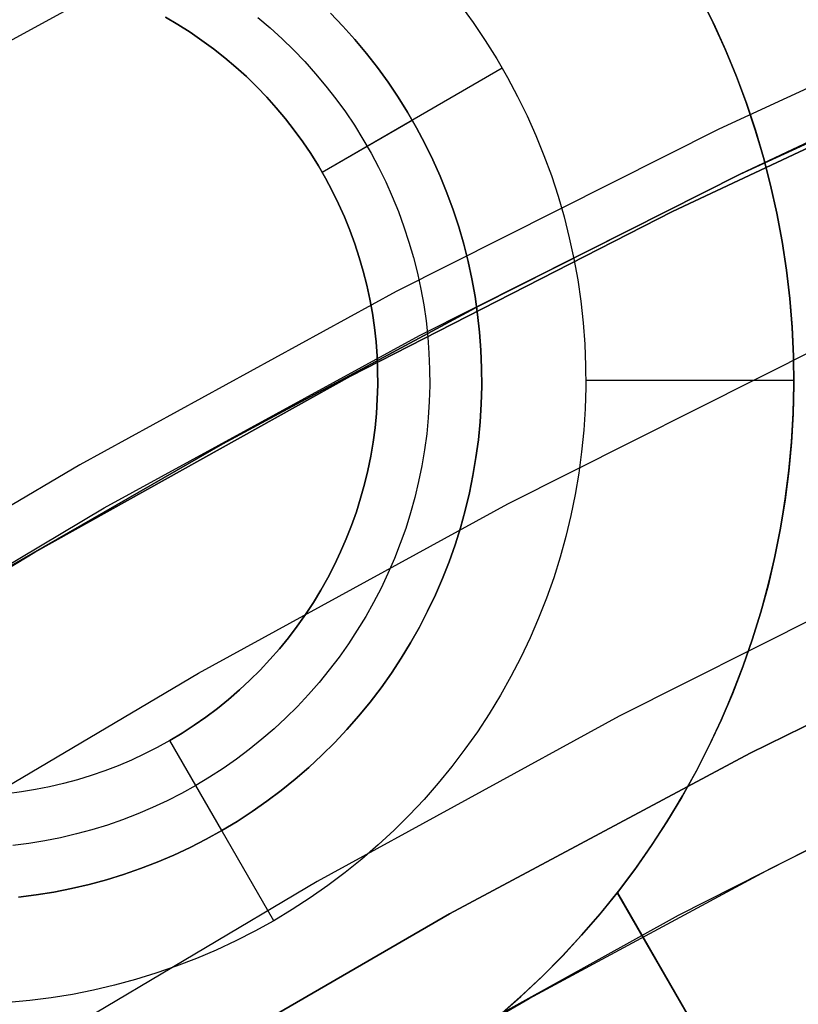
# Model space of a CAD drawing. Header units: millimetres. Extents: x 8926 to 10090, y -5004 to -3986.
# Tile 150 of 256: x 9481.64 to 9485.38, y -4312.43 to -4307.7. Entities that reach past the tile are written whole.
import ezdxf

# ---------------------------------------------------------------- set-up
doc = ezdxf.new("R2010")
doc.units = ezdxf.units.MM
for name, color, linetype in [('1', 7, 'Continuous'), ('luz', 7, 'Continuous'), ('PLASTICO NEGRO', 7, 'Continuous')]:
    doc.layers.add(name, color=color, linetype=linetype)
doc.layers.add('BLANCO METALICO', color=7, linetype='Continuous', true_color=0xededed)

msp = doc.modelspace()

# ---------------------------------------------------------------- linework, layer by layer
at = {"layer": '1', "color": 250, "true_color": 0x111111}
for p, q in [((9485.1052, -4308.4445, 75.1615), (9486.6734, -4307.7223, 75.1615)), ((9486.3744, -4307.848, 64.2379), (9485.1052, -4308.4445, 64.2379)), ((9485.1052, -4308.4445, 86.0852), (9486.3744, -4307.848, 86.0852)), ((9483.5628, -4309.2204, 75.1615), (9485.1052, -4308.4445, 75.1615)), ((9485.1052, -4308.4445, 64.2379), (9483.8527, -4309.0759, 64.2379)), ((9483.8527, -4309.0759, 86.0852), (9485.1052, -4308.4445, 86.0852)), ((9483.8527, -4309.0759, 64.2379), (9482.6179, -4309.7415, 64.2379)), ((9482.6179, -4309.7415, 86.0852), (9483.8527, -4309.0759, 86.0852)), ((9482.0481, -4310.049, 75.1615), (9483.5628, -4309.2204, 75.1615)), ((9482.6179, -4309.7415, 64.2379), (9481.4018, -4310.4408, 64.2379)), ((9481.4018, -4310.4408, 86.0852), (9482.6179, -4309.7415, 86.0852)), ((9480.5629, -4310.9294, 75.1615), (9482.0481, -4310.049, 75.1615)), ((9485.2506, -4311.7819, 89.1312), (9486.4268, -4311.1889, 89.1312)), ((9484.8089, -4312.0069, 89.1312), (9486.2489, -4311.2751, 89.1312)), ((9484.0911, -4312.4069, 89.1312), (9485.2506, -4311.7819, 89.1312)), ((9483.3949, -4312.7878, 89.1312), (9484.8089, -4312.0069, 89.1312)), ((9482.949, -4313.0636, 89.1312), (9484.0911, -4312.4069, 89.1312))]:
    msp.add_line(p, q, dxfattribs=at)
at = {"layer": '1', "color": 29, "true_color": 0x4d342b}
for p, q in [((9486.3515, -4307.8856, 34.4621), (9484.7786, -4308.624, 34.4621)), ((9486.3515, -4307.8856, 42.4621), (9484.7786, -4308.624, 42.4621)), ((9486.3515, -4307.8856, 70.5621), (9484.7786, -4308.624, 70.5621)), ((9486.3515, -4307.8856, 76.062), (9484.7786, -4308.624, 76.062)), ((9484.7786, -4308.624, 38.4621), (9486.3515, -4307.8856, 38.4621)), ((9484.7786, -4308.624, 73.3121), (9486.3515, -4307.8856, 73.3121)), ((9484.7786, -4308.624, 34.4621), (9483.2322, -4309.4165, 34.4621)), ((9484.7786, -4308.624, 42.4621), (9483.2322, -4309.4165, 42.4621)), ((9484.7786, -4308.624, 70.5621), (9483.2322, -4309.4165, 70.5621)), ((9484.7786, -4308.624, 76.062), (9483.2322, -4309.4165, 76.062)), ((9483.2322, -4309.4165, 38.4621), (9484.7786, -4308.624, 38.4621)), ((9483.2322, -4309.4165, 73.3121), (9484.7786, -4308.624, 73.3121)), ((9483.2322, -4309.4165, 34.4621), (9481.7143, -4310.2623, 34.4621)), ((9483.2322, -4309.4165, 42.4621), (9481.7143, -4310.2623, 42.4621)), ((9483.2322, -4309.4165, 70.5621), (9481.7143, -4310.2623, 70.5621)), ((9483.2322, -4309.4165, 76.062), (9481.7143, -4310.2623, 76.062)), ((9481.7143, -4310.2623, 38.4621), (9483.2322, -4309.4165, 38.4621)), ((9481.7143, -4310.2623, 73.3121), (9483.2322, -4309.4165, 73.3121)), ((9482.0044, -4310.0953, 42.4621), (9482.0044, -4310.0953, 34.4621)), ((9482.0044, -4310.0953, 76.062), (9482.0044, -4310.0953, 70.5621)), ((9481.7143, -4310.2623, 34.4621), (9480.2268, -4311.1604, 34.4621)), ((9481.7143, -4310.2623, 42.4621), (9480.2268, -4311.1604, 42.4621)), ((9481.7143, -4310.2623, 70.5621), (9480.2268, -4311.1604, 70.5621)), ((9481.7143, -4310.2623, 76.062), (9480.2268, -4311.1604, 76.062)), ((9480.2268, -4311.1604, 38.4621), (9481.7143, -4310.2623, 38.4621)), ((9480.2268, -4311.1604, 73.3121), (9481.7143, -4310.2623, 73.3121))]:
    msp.add_line(p, q, dxfattribs=at)
at = {"layer": 'BLANCO METALICO'}
for p, q in [((9484.9754, -4307.7179, 242.0324), (9484.914, -4307.5943, 242.0324)), ((9484.9779, -4307.7232, 240.7824), (9484.9171, -4307.6002, 240.7824)), ((9484.9172, -4307.6003, 239.5324), (9484.9779, -4307.7232, 239.5324)), ((9483.7609, -4307.6324, 242.0324), (9483.8216, -4307.7163, 242.0324)), ((9482.4021, -4307.7261, 241.0324), (9482.3425, -4307.6912, 241.0324)), ((9482.3425, -4307.6912, 237.0324), (9482.4021, -4307.7261, 237.0324)), ((9482.7855, -4307.6918, 236.7824), (9482.8449, -4307.7419, 236.7824)), ((9483.1354, -4307.672, 236.5324), (9483.1952, -4307.7342, 236.5324)), ((9483.1952, -4307.7342, 241.5324), (9483.1354, -4307.672, 241.5324)), ((9482.4605, -4307.763, 241.0324), (9482.4021, -4307.7261, 241.0324)), ((9482.4021, -4307.7261, 237.0324), (9482.4605, -4307.763, 237.0324)), ((9482.8449, -4307.7419, 236.7824), (9482.9024, -4307.7941, 236.7824)), ((9483.1952, -4307.7342, 236.5324), (9483.2528, -4307.7985, 236.5324)), ((9483.2528, -4307.7985, 241.5324), (9483.1952, -4307.7342, 241.5324)), ((9483.8216, -4307.7163, 242.0324), (9483.8795, -4307.8022, 242.0324)), ((9485.0325, -4307.8437, 242.0324), (9484.9754, -4307.7179, 242.0324)), ((9484.9779, -4307.7232, 239.5324), (9485.0345, -4307.8482, 239.5324)), ((9485.0344, -4307.8481, 240.7824), (9484.9779, -4307.7232, 240.7824)), ((9482.5175, -4307.8019, 241.0324), (9482.4605, -4307.763, 241.0324)), ((9482.4605, -4307.763, 237.0324), (9482.5175, -4307.8019, 237.0324)), ((9482.9024, -4307.7941, 236.7824), (9482.9581, -4307.8482, 236.7824)), ((9483.2528, -4307.7985, 236.5324), (9483.3081, -4307.8647, 236.5324)), ((9483.3081, -4307.8647, 241.5324), (9483.2528, -4307.7985, 241.5324)), ((9482.5732, -4307.8427, 241.0324), (9482.5175, -4307.8019, 241.0324)), ((9482.5175, -4307.8019, 237.0324), (9482.5732, -4307.8427, 237.0324)), ((9482.6274, -4307.8854, 241.0324), (9482.5732, -4307.8427, 241.0324)), ((9482.5732, -4307.8427, 237.0324), (9482.6274, -4307.8854, 237.0324)), ((9483.8795, -4307.8022, 242.0324), (9483.9343, -4307.89, 242.0324)), ((9485.0852, -4307.9713, 242.0324), (9485.0325, -4307.8437, 242.0324)), ((9482.6802, -4307.93, 241.0324), (9482.6274, -4307.8854, 241.0324)), ((9482.6274, -4307.8854, 237.0324), (9482.6802, -4307.93, 237.0324)), ((9482.9581, -4307.8482, 236.7824), (9483.0119, -4307.9043, 236.7824)), ((9483.3081, -4307.8647, 236.5324), (9483.3611, -4307.9328, 236.5324)), ((9483.3611, -4307.9328, 241.5324), (9483.3081, -4307.8647, 241.5324)), ((9483.9343, -4307.89, 242.0324), (9483.9861, -4307.9797, 242.0324)), ((9485.0867, -4307.9749, 240.7824), (9485.0344, -4307.8481, 240.7824)), ((9485.0345, -4307.8482, 239.5324), (9485.0867, -4307.9749, 239.5324)), ((9482.7313, -4307.9764, 241.0324), (9482.6802, -4307.93, 241.0324)), ((9482.6802, -4307.93, 237.0324), (9482.7313, -4307.9764, 237.0324)), ((9483.0119, -4307.9043, 236.7824), (9483.0637, -4307.9621, 236.7824)), ((9483.0946, -4308.4347, 241.0324), (9483.9606, -4307.9347, 242.0324)), ((9483.3611, -4307.9328, 236.5324), (9483.4118, -4308.0027, 236.5324)), ((9483.4118, -4308.0027, 241.5324), (9483.3611, -4307.9328, 241.5324)), ((9482.7808, -4308.0245, 241.0324), (9482.7313, -4307.9764, 241.0324)), ((9482.7313, -4307.9764, 237.0324), (9482.7808, -4308.0245, 237.0324)), ((9483.0637, -4307.9621, 236.7824), (9483.1136, -4308.0217, 236.7824)), ((9483.9861, -4307.9797, 242.0324), (9484.0348, -4308.0711, 242.0324)), ((9485.1335, -4308.1006, 242.0324), (9485.0852, -4307.9713, 242.0324)), ((9485.0867, -4307.9749, 239.5324), (9485.1345, -4308.1034, 239.5324)), ((9485.1345, -4308.1034, 240.7824), (9485.0867, -4307.9749, 240.7824)), ((9482.8286, -4308.0743, 241.0324), (9482.7808, -4308.0245, 241.0324)), ((9482.7808, -4308.0245, 237.0324), (9482.8286, -4308.0743, 237.0324)), ((9483.1136, -4308.0217, 236.7824), (9483.1613, -4308.083, 236.7824)), ((9483.4118, -4308.0027, 236.5324), (9483.46, -4308.0743, 236.5324)), ((9483.46, -4308.0743, 241.5324), (9483.4118, -4308.0027, 241.5324)), ((9482.8747, -4308.1257, 241.0324), (9482.8286, -4308.0743, 241.0324)), ((9482.8286, -4308.0743, 237.0324), (9482.8747, -4308.1257, 237.0324)), ((9483.1613, -4308.083, 236.7824), (9483.2069, -4308.1459, 236.7824)), ((9483.46, -4308.0743, 236.5324), (9483.5057, -4308.1475, 236.5324)), ((9483.5057, -4308.1475, 241.5324), (9483.46, -4308.0743, 241.5324)), ((9484.0348, -4308.0711, 242.0324), (9484.0802, -4308.1642, 242.0324)), ((9482.919, -4308.1787, 241.0324), (9482.8747, -4308.1257, 241.0324)), ((9482.8747, -4308.1257, 237.0324), (9482.919, -4308.1787, 237.0324)), ((9485.1773, -4308.2316, 242.0324), (9485.1335, -4308.1006, 242.0324)), ((9485.1345, -4308.1034, 239.5324), (9485.1779, -4308.2335, 239.5324)), ((9485.1779, -4308.2334, 240.7824), (9485.1345, -4308.1034, 240.7824)), ((9483.2069, -4308.1459, 236.7824), (9483.2503, -4308.2103, 236.7824)), ((9483.5057, -4308.1475, 236.5324), (9483.5489, -4308.2222, 236.5324)), ((9483.5489, -4308.2222, 241.5324), (9483.5057, -4308.1475, 241.5324)), ((9484.0802, -4308.1642, 242.0324), (9484.1225, -4308.2588, 242.0324)), ((9482.9614, -4308.2332, 241.0324), (9482.919, -4308.1787, 241.0324)), ((9482.919, -4308.1787, 237.0324), (9482.9614, -4308.2332, 237.0324)), ((9483.0946, -4308.4347, 237.0324), (9483.5276, -4308.1847, 236.5324)), ((9483.2503, -4308.2103, 236.7824), (9483.2914, -4308.2762, 236.7824)), ((9483.5489, -4308.2222, 236.5324), (9483.5894, -4308.2984, 236.5324)), ((9483.5894, -4308.2984, 241.5324), (9483.5489, -4308.2222, 241.5324)), ((9483.0019, -4308.2891, 241.0324), (9482.9614, -4308.2332, 241.0324)), ((9482.9614, -4308.2332, 237.0324), (9483.0019, -4308.2891, 237.0324)), ((9484.1225, -4308.2588, 242.0324), (9484.1614, -4308.3547, 242.0324)), ((9485.2166, -4308.364, 242.0324), (9485.1773, -4308.2316, 242.0324)), ((9485.2168, -4308.3649, 240.7824), (9485.1779, -4308.2334, 240.7824)), ((9485.1779, -4308.2335, 239.5324), (9485.2169, -4308.3649, 239.5324)), ((9483.0405, -4308.3463, 241.0324), (9483.0019, -4308.2891, 241.0324)), ((9483.0019, -4308.2891, 237.0324), (9483.0405, -4308.3463, 237.0324)), ((9483.2914, -4308.2762, 236.7824), (9483.3302, -4308.3435, 236.7824)), ((9483.5894, -4308.2984, 236.5324), (9483.6273, -4308.3759, 236.5324)), ((9483.6273, -4308.3759, 241.5324), (9483.5894, -4308.2984, 241.5324)), ((9483.0771, -4308.4049, 241.0324), (9483.0405, -4308.3463, 241.0324)), ((9483.0405, -4308.3463, 237.0324), (9483.0771, -4308.4049, 237.0324)), ((9483.3302, -4308.3435, 236.7824), (9483.3667, -4308.412, 236.7824)), ((9484.1614, -4308.3547, 242.0324), (9484.197, -4308.452, 242.0324)), ((9485.2512, -4308.4977, 242.0324), (9485.2166, -4308.364, 242.0324)), ((9485.2512, -4308.4977, 240.7824), (9485.2168, -4308.3649, 240.7824)), ((9485.2169, -4308.3649, 239.5324), (9485.2512, -4308.4977, 239.5324)), ((9483.1116, -4308.4647, 241.0324), (9483.0771, -4308.4049, 241.0324)), ((9483.0771, -4308.4049, 237.0324), (9483.1116, -4308.4647, 237.0324)), ((9483.3667, -4308.412, 236.7824), (9483.4008, -4308.4818, 236.7824)), ((9483.6273, -4308.3759, 236.5324), (9483.6625, -4308.4547, 236.5324)), ((9483.6625, -4308.4547, 241.5324), (9483.6273, -4308.3759, 241.5324)), ((9483.0946, -4308.4347, 241.0324), (9483.0946, -4308.4347, 237.0324)), ((9483.6625, -4308.4547, 236.5324), (9483.6949, -4308.5347, 236.5324)), ((9483.6949, -4308.5347, 241.5324), (9483.6625, -4308.4547, 241.5324)), ((9484.197, -4308.452, 242.0324), (9484.2293, -4308.5504, 242.0324)), ((9483.144, -4308.5256, 241.0324), (9483.1116, -4308.4647, 241.0324)), ((9483.1116, -4308.4647, 237.0324), (9483.144, -4308.5256, 237.0324)), ((9483.4008, -4308.4818, 236.7824), (9483.4325, -4308.5527, 236.7824)), ((9485.2512, -4308.4977, 242.0324), (9485.2512, -4308.4977, 239.5324)), ((9485.2512, -4308.4977, 239.5324), (9485.2813, -4308.6327, 239.5324)), ((9485.2813, -4308.6324, 242.0324), (9485.2512, -4308.4977, 242.0324)), ((9485.2813, -4308.6328, 240.7824), (9485.2512, -4308.4977, 240.7824)), ((9483.1743, -4308.5877, 241.0324), (9483.144, -4308.5256, 241.0324)), ((9483.144, -4308.5256, 237.0324), (9483.1743, -4308.5877, 237.0324)), ((9483.4325, -4308.5527, 236.7824), (9483.4617, -4308.6247, 236.7824)), ((9483.6949, -4308.5347, 236.5324), (9483.7246, -4308.6157, 236.5324)), ((9483.7246, -4308.6157, 241.5324), (9483.6949, -4308.5347, 241.5324)), ((9484.2293, -4308.5504, 242.0324), (9484.2581, -4308.6499, 242.0324)), ((9483.2025, -4308.6507, 241.0324), (9483.1743, -4308.5877, 241.0324)), ((9483.1743, -4308.5877, 237.0324), (9483.2025, -4308.6507, 237.0324)), ((9483.2285, -4308.7147, 241.0324), (9483.2025, -4308.6507, 241.0324)), ((9483.2025, -4308.6507, 237.0324), (9483.2285, -4308.7147, 237.0324)), ((9483.4617, -4308.6247, 236.7824), (9483.4884, -4308.6976, 236.7824)), ((9483.7246, -4308.6157, 236.5324), (9483.7515, -4308.6978, 236.5324)), ((9483.7515, -4308.6978, 241.5324), (9483.7246, -4308.6157, 241.5324)), ((9484.2581, -4308.6499, 242.0324), (9484.2834, -4308.7503, 242.0324)), ((9485.3066, -4308.7682, 242.0324), (9485.2813, -4308.6324, 242.0324)), ((9485.2813, -4308.6327, 239.5324), (9485.3067, -4308.7688, 239.5324)), ((9485.3067, -4308.7689, 240.7824), (9485.2813, -4308.6328, 240.7824)), ((9483.4884, -4308.6976, 236.7824), (9483.5126, -4308.7715, 236.7824)), ((9483.7515, -4308.6978, 236.5324), (9483.7755, -4308.7807, 236.5324)), ((9483.7755, -4308.7807, 241.5324), (9483.7515, -4308.6978, 241.5324)), ((9483.2522, -4308.7795, 241.0324), (9483.2285, -4308.7147, 241.0324)), ((9483.2285, -4308.7147, 237.0324), (9483.2522, -4308.7795, 237.0324)), ((9483.2737, -4308.8451, 241.0324), (9483.2522, -4308.7795, 241.0324)), ((9483.2522, -4308.7795, 237.0324), (9483.2737, -4308.8451, 237.0324)), ((9483.5126, -4308.7715, 236.7824), (9483.5342, -4308.8461, 236.7824)), ((9483.7755, -4308.7807, 236.5324), (9483.7966, -4308.8643, 236.5324)), ((9483.7966, -4308.8643, 241.5324), (9483.7755, -4308.7807, 241.5324)), ((9484.2834, -4308.7503, 242.0324), (9484.3053, -4308.8515, 242.0324)), ((9485.3273, -4308.9047, 242.0324), (9485.3066, -4308.7682, 242.0324)), ((9485.3067, -4308.7688, 239.5324), (9485.3274, -4308.9056, 239.5324)), ((9485.3274, -4308.9057, 240.7824), (9485.3067, -4308.7689, 240.7824)), ((9483.2929, -4308.9115, 241.0324), (9483.2737, -4308.8451, 241.0324)), ((9483.2737, -4308.8451, 237.0324), (9483.2929, -4308.9115, 237.0324)), ((9483.5342, -4308.8461, 236.7824), (9483.5532, -4308.9214, 236.7824)), ((9483.7966, -4308.8643, 236.5324), (9483.8149, -4308.9487, 236.5324)), ((9483.8149, -4308.9487, 241.5324), (9483.7966, -4308.8643, 241.5324)), ((9484.3053, -4308.8515, 242.0324), (9484.3237, -4308.9534, 242.0324)), ((9483.3098, -4308.9784, 241.0324), (9483.2929, -4308.9115, 241.0324)), ((9483.2929, -4308.9115, 237.0324), (9483.3098, -4308.9784, 237.0324)), ((9483.5532, -4308.9214, 236.7824), (9483.5696, -4308.9973, 236.7824)), ((9485.3432, -4309.0419, 242.0324), (9485.3273, -4308.9047, 242.0324)), ((9485.3274, -4308.9056, 239.5324), (9485.3433, -4309.0431, 239.5324)), ((9485.3433, -4309.0432, 240.7824), (9485.3274, -4308.9057, 240.7824)), ((9483.3244, -4309.0459, 241.0324), (9483.3098, -4308.9784, 241.0324)), ((9483.3098, -4308.9784, 237.0324), (9483.3244, -4309.0459, 237.0324)), ((9483.8149, -4308.9487, 236.5324), (9483.8302, -4309.0336, 236.5324)), ((9483.8302, -4309.0336, 241.5324), (9483.8149, -4308.9487, 241.5324)), ((9484.3237, -4308.9534, 242.0324), (9484.3385, -4309.0559, 242.0324)), ((9483.5696, -4308.9973, 236.7824), (9483.5834, -4309.0737, 236.7824)), ((9483.3366, -4309.1138, 241.0324), (9483.3244, -4309.0459, 241.0324)), ((9483.3244, -4309.0459, 237.0324), (9483.3366, -4309.1138, 237.0324)), ((9483.5834, -4309.0737, 236.7824), (9483.5945, -4309.1506, 236.7824)), ((9483.8302, -4309.0336, 236.5324), (9483.8425, -4309.119, 236.5324)), ((9483.8425, -4309.119, 241.5324), (9483.8302, -4309.0336, 241.5324)), ((9484.3385, -4309.0559, 242.0324), (9484.3498, -4309.1589, 242.0324)), ((9485.3544, -4309.1795, 242.0324), (9485.3432, -4309.0419, 242.0324)), ((9485.3433, -4309.0431, 239.5324), (9485.3545, -4309.1811, 239.5324)), ((9485.3545, -4309.1812, 240.7824), (9485.3433, -4309.0432, 240.7824)), ((9483.3465, -4309.1822, 241.0324), (9483.3366, -4309.1138, 241.0324)), ((9483.3366, -4309.1138, 237.0324), (9483.3465, -4309.1822, 237.0324)), ((9483.8425, -4309.119, 236.5324), (9483.852, -4309.2048, 236.5324)), ((9483.852, -4309.2048, 241.5324), (9483.8425, -4309.119, 241.5324)), ((9483.5945, -4309.1506, 236.7824), (9483.603, -4309.2278, 236.7824)), ((9484.3498, -4309.1589, 242.0324), (9484.3576, -4309.2621, 242.0324)), ((9483.3541, -4309.2508, 241.0324), (9483.3465, -4309.1822, 241.0324)), ((9483.3465, -4309.1822, 237.0324), (9483.3541, -4309.2508, 237.0324)), ((9483.852, -4309.2048, 236.5324), (9483.8584, -4309.2909, 236.5324)), ((9483.8584, -4309.2909, 241.5324), (9483.852, -4309.2048, 241.5324)), ((9485.3608, -4309.3174, 242.0324), (9485.3544, -4309.1795, 242.0324)), ((9485.3545, -4309.1811, 239.5324), (9485.3609, -4309.3193, 239.5324)), ((9485.3609, -4309.3195, 240.7824), (9485.3545, -4309.1812, 240.7824)), ((9483.3592, -4309.3196, 241.0324), (9483.3541, -4309.2508, 241.0324)), ((9483.3541, -4309.2508, 237.0324), (9483.3592, -4309.3196, 237.0324)), ((9483.603, -4309.2278, 236.7824), (9483.6088, -4309.3053, 236.7824)), ((9484.3576, -4309.2621, 242.0324), (9484.3617, -4309.3656, 242.0324)), ((9483.6088, -4309.3053, 236.7824), (9483.6119, -4309.3829, 236.7824)), ((9483.8584, -4309.2909, 236.5324), (9483.8619, -4309.3771, 236.5324)), ((9483.8619, -4309.3771, 241.5324), (9483.8584, -4309.2909, 241.5324)), ((9483.362, -4309.3886, 241.0324), (9483.3592, -4309.3196, 241.0324)), ((9483.3592, -4309.3196, 237.0324), (9483.362, -4309.3886, 237.0324)), ((9485.3625, -4309.4555, 242.0324), (9485.3608, -4309.3174, 242.0324)), ((9485.3609, -4309.3193, 239.5324), (9485.3625, -4309.4577, 239.5324)), ((9485.3625, -4309.4579, 240.7824), (9485.3609, -4309.3195, 240.7824)), ((9483.3624, -4309.4577, 241.0324), (9483.362, -4309.3886, 241.0324)), ((9483.362, -4309.3886, 237.0324), (9483.3624, -4309.4577, 237.0324)), ((9483.6119, -4309.3829, 236.7824), (9483.6124, -4309.4605, 236.7824)), ((9483.8619, -4309.3771, 236.5324), (9483.8624, -4309.4634, 236.5324)), ((9483.8624, -4309.4634, 241.5324), (9483.8619, -4309.3771, 241.5324)), ((9484.3617, -4309.3656, 242.0324), (9484.3623, -4309.4692, 242.0324)), ((9484.3625, -4309.4347, 242.0324), (9485.3625, -4309.4347, 242.0324)), ((9485.3594, -4309.5936, 242.0324), (9485.3625, -4309.4555, 242.0324)), ((9483.3604, -4309.5267, 241.0324), (9483.3624, -4309.4577, 241.0324)), ((9483.3624, -4309.4577, 237.0324), (9483.3604, -4309.5267, 237.0324)), ((9483.6124, -4309.4605, 236.7824), (9483.6102, -4309.5382, 236.7824)), ((9483.8624, -4309.4634, 236.5324), (9483.8599, -4309.5497, 236.5324)), ((9483.8599, -4309.5497, 241.5324), (9483.8624, -4309.4634, 241.5324)), ((9484.3623, -4309.4692, 242.0324), (9484.3594, -4309.5727, 242.0324)), ((9485.3625, -4309.4577, 239.5324), (9485.3593, -4309.5961, 239.5324)), ((9485.3593, -4309.5963, 240.7824), (9485.3625, -4309.4579, 240.7824)), ((9483.3561, -4309.5956, 241.0324), (9483.3604, -4309.5267, 241.0324)), ((9483.3604, -4309.5267, 237.0324), (9483.3561, -4309.5956, 237.0324)), ((9483.6102, -4309.5382, 236.7824), (9483.6052, -4309.6157, 236.7824)), ((9483.8599, -4309.5497, 236.5324), (9483.8544, -4309.6358, 236.5324)), ((9483.8544, -4309.6358, 241.5324), (9483.8599, -4309.5497, 241.5324)), ((9483.3493, -4309.6643, 241.0324), (9483.3561, -4309.5956, 241.0324)), ((9483.3561, -4309.5956, 237.0324), (9483.3493, -4309.6643, 237.0324)), ((9484.3594, -4309.5727, 242.0324), (9484.3528, -4309.6761, 242.0324)), ((9485.3593, -4309.5961, 239.5324), (9485.3513, -4309.7343, 239.5324)), ((9485.3513, -4309.7345, 240.7824), (9485.3593, -4309.5963, 240.7824)), ((9485.3515, -4309.7314, 242.0324), (9485.3594, -4309.5936, 242.0324)), ((9483.6052, -4309.6157, 236.7824), (9483.5977, -4309.693, 236.7824)), ((9483.8544, -4309.6358, 236.5324), (9483.846, -4309.7217, 236.5324)), ((9483.846, -4309.7217, 241.5324), (9483.8544, -4309.6358, 241.5324)), ((9483.3402, -4309.7327, 241.0324), (9483.3493, -4309.6643, 241.0324)), ((9483.3493, -4309.6643, 237.0324), (9483.3402, -4309.7327, 237.0324)), ((9484.3528, -4309.6761, 242.0324), (9484.3427, -4309.7791, 242.0324)), ((9483.3287, -4309.8008, 241.0324), (9483.3402, -4309.7327, 241.0324)), ((9483.3402, -4309.7327, 237.0324), (9483.3287, -4309.8008, 237.0324)), ((9483.5977, -4309.693, 236.7824), (9483.5874, -4309.77, 236.7824)), ((9483.846, -4309.7217, 236.5324), (9483.8346, -4309.8073, 236.5324)), ((9483.8346, -4309.8073, 241.5324), (9483.846, -4309.7217, 241.5324)), ((9485.3385, -4309.8723, 240.7824), (9485.3513, -4309.7345, 240.7824)), ((9485.3513, -4309.7343, 239.5324), (9485.3386, -4309.8721, 239.5324)), ((9485.3389, -4309.8689, 242.0324), (9485.3515, -4309.7314, 242.0324)), ((9483.5874, -4309.77, 236.7824), (9483.5745, -4309.8466, 236.7824)), ((9484.3427, -4309.7791, 242.0324), (9484.329, -4309.8818, 242.0324)), ((9483.3149, -4309.8685, 241.0324), (9483.3287, -4309.8008, 241.0324)), ((9483.3287, -4309.8008, 237.0324), (9483.3149, -4309.8685, 237.0324)), ((9483.8346, -4309.8073, 236.5324), (9483.8203, -4309.8924, 236.5324)), ((9483.8203, -4309.8924, 241.5324), (9483.8346, -4309.8073, 241.5324)), ((9483.2988, -4309.9356, 241.0324), (9483.3149, -4309.8685, 241.0324)), ((9483.3149, -4309.8685, 237.0324), (9483.2988, -4309.9356, 237.0324)), ((9483.5745, -4309.8466, 236.7824), (9483.559, -4309.9227, 236.7824)), ((9484.329, -4309.8818, 242.0324), (9484.3118, -4309.9839, 242.0324)), ((9485.3386, -4309.8721, 239.5324), (9485.321, -4310.0094, 239.5324)), ((9485.321, -4310.0097, 240.7824), (9485.3385, -4309.8723, 240.7824)), ((9485.3215, -4310.0059, 242.0324), (9485.3389, -4309.8689, 242.0324)), ((9483.559, -4309.9227, 236.7824), (9483.5408, -4309.9982, 236.7824)), ((9483.8203, -4309.8924, 236.5324), (9483.803, -4309.9769, 236.5324)), ((9483.803, -4309.9769, 241.5324), (9483.8203, -4309.8924, 241.5324)), ((9483.2803, -4310.0021, 241.0324), (9483.2988, -4309.9356, 241.0324)), ((9483.2988, -4309.9356, 237.0324), (9483.2803, -4310.0021, 237.0324)), ((9483.2596, -4310.068, 241.0324), (9483.2803, -4310.0021, 241.0324)), ((9483.2803, -4310.0021, 237.0324), (9483.2596, -4310.068, 237.0324)), ((9483.5408, -4309.9982, 236.7824), (9483.5201, -4310.0731, 236.7824)), ((9483.803, -4309.9769, 236.5324), (9483.7829, -4310.0608, 236.5324)), ((9483.7829, -4310.0608, 241.5324), (9483.803, -4309.9769, 241.5324)), ((9484.3118, -4309.9839, 242.0324), (9484.2911, -4310.0854, 242.0324)), ((9485.2987, -4310.1463, 240.7824), (9485.321, -4310.0097, 240.7824)), ((9485.321, -4310.0094, 239.5324), (9485.2988, -4310.146, 239.5324)), ((9485.2995, -4310.1422, 242.0324), (9485.3215, -4310.0059, 242.0324)), ((9483.2366, -4310.1331, 241.0324), (9483.2596, -4310.068, 241.0324)), ((9483.2596, -4310.068, 237.0324), (9483.2366, -4310.1331, 237.0324)), ((9483.7829, -4310.0608, 236.5324), (9483.7598, -4310.144, 236.5324)), ((9483.7598, -4310.144, 241.5324), (9483.7829, -4310.0608, 241.5324)), ((9483.5201, -4310.0731, 236.7824), (9483.4967, -4310.1472, 236.7824)), ((9484.2911, -4310.0854, 242.0324), (9484.2669, -4310.1861, 242.0324)), ((9483.2114, -4310.1974, 241.0324), (9483.2366, -4310.1331, 241.0324)), ((9483.2366, -4310.1331, 237.0324), (9483.2114, -4310.1974, 237.0324)), ((9483.4967, -4310.1472, 236.7824), (9483.4709, -4310.2204, 236.7824)), ((9483.7598, -4310.144, 236.5324), (9483.7339, -4310.2263, 236.5324)), ((9483.7339, -4310.2263, 241.5324), (9483.7598, -4310.144, 241.5324)), ((9485.2717, -4310.2821, 240.7824), (9485.2987, -4310.1463, 240.7824)), ((9485.2988, -4310.146, 239.5324), (9485.2718, -4310.2817, 239.5324)), ((9485.2727, -4310.2777, 242.0324), (9485.2995, -4310.1422, 242.0324)), ((9483.184, -4310.2607, 241.0324), (9483.2114, -4310.1974, 241.0324)), ((9483.2114, -4310.1974, 237.0324), (9483.184, -4310.2607, 237.0324)), ((9484.2669, -4310.1861, 242.0324), (9484.2392, -4310.2859, 242.0324)), ((9483.4709, -4310.2204, 236.7824), (9483.4425, -4310.2927, 236.7824)), ((9483.7339, -4310.2263, 236.5324), (9483.7051, -4310.3077, 236.5324)), ((9483.7051, -4310.3077, 241.5324), (9483.7339, -4310.2263, 241.5324)), ((9483.1544, -4310.3231, 241.0324), (9483.184, -4310.2607, 241.0324)), ((9483.184, -4310.2607, 237.0324), (9483.1544, -4310.3231, 237.0324)), ((9483.4425, -4310.2927, 236.7824), (9483.4117, -4310.364, 236.7824)), ((9483.7051, -4310.3077, 236.5324), (9483.6736, -4310.388, 236.5324)), ((9483.6736, -4310.388, 241.5324), (9483.7051, -4310.3077, 241.5324)), ((9484.2392, -4310.2859, 242.0324), (9484.2082, -4310.3847, 242.0324)), ((9485.2401, -4310.4168, 240.7824), (9485.2717, -4310.2821, 240.7824)), ((9485.2718, -4310.2817, 239.5324), (9485.2402, -4310.4164, 239.5324)), ((9485.2413, -4310.4122, 242.0324), (9485.2727, -4310.2777, 242.0324)), ((9483.1226, -4310.3844, 241.0324), (9483.1544, -4310.3231, 241.0324)), ((9483.1544, -4310.3231, 237.0324), (9483.1226, -4310.3844, 237.0324)), ((9483.0888, -4310.4446, 241.0324), (9483.1226, -4310.3844, 241.0324)), ((9483.1226, -4310.3844, 237.0324), (9483.0888, -4310.4446, 237.0324)), ((9483.4117, -4310.364, 236.7824), (9483.3784, -4310.4342, 236.7824)), ((9483.6736, -4310.388, 236.5324), (9483.6393, -4310.4672, 236.5324)), ((9483.6393, -4310.4672, 241.5324), (9483.6736, -4310.388, 241.5324)), ((9484.2082, -4310.3847, 242.0324), (9484.1737, -4310.4823, 242.0324)), ((9483.0529, -4310.5036, 241.0324), (9483.0888, -4310.4446, 241.0324)), ((9483.0888, -4310.4446, 237.0324), (9483.0529, -4310.5036, 237.0324)), ((9483.3784, -4310.4342, 236.7824), (9483.3427, -4310.5031, 236.7824)), ((9485.2038, -4310.5504, 240.7824), (9485.2401, -4310.4168, 240.7824)), ((9485.2402, -4310.4164, 239.5324), (9485.2039, -4310.55, 239.5324)), ((9485.2052, -4310.5455, 242.0324), (9485.2413, -4310.4122, 242.0324)), ((9483.6393, -4310.4672, 236.5324), (9483.6023, -4310.5452, 236.5324)), ((9483.6023, -4310.5452, 241.5324), (9483.6393, -4310.4672, 241.5324)), ((9484.1737, -4310.4823, 242.0324), (9484.1358, -4310.5787, 242.0324)), ((9483.015, -4310.5613, 241.0324), (9483.0529, -4310.5036, 241.0324)), ((9483.0529, -4310.5036, 237.0324), (9483.015, -4310.5613, 237.0324)), ((9483.3427, -4310.5031, 236.7824), (9483.3046, -4310.5708, 236.7824)), ((9482.9751, -4310.6177, 241.0324), (9483.015, -4310.5613, 241.0324)), ((9483.015, -4310.5613, 237.0324), (9482.9751, -4310.6177, 237.0324)), ((9483.3046, -4310.5708, 236.7824), (9483.2642, -4310.6372, 236.7824)), ((9483.6023, -4310.5452, 236.5324), (9483.5627, -4310.6219, 236.5324)), ((9483.5627, -4310.6219, 241.5324), (9483.6023, -4310.5452, 241.5324)), ((9484.1358, -4310.5787, 242.0324), (9484.0947, -4310.6738, 242.0324)), ((9485.1629, -4310.6827, 240.7824), (9485.2038, -4310.5504, 240.7824)), ((9485.2039, -4310.55, 239.5324), (9485.163, -4310.6822, 239.5324)), ((9485.1646, -4310.6774, 242.0324), (9485.2052, -4310.5455, 242.0324)), ((9482.9334, -4310.6726, 241.0324), (9482.9751, -4310.6177, 241.0324)), ((9482.9751, -4310.6177, 237.0324), (9482.9334, -4310.6726, 237.0324)), ((9483.2642, -4310.6372, 236.7824), (9483.2216, -4310.7021, 236.7824)), ((9483.5627, -4310.6219, 236.5324), (9483.5204, -4310.6971, 236.5324)), ((9483.5204, -4310.6971, 241.5324), (9483.5627, -4310.6219, 241.5324)), ((9482.8897, -4310.7261, 241.0324), (9482.9334, -4310.6726, 241.0324)), ((9482.9334, -4310.6726, 237.0324), (9482.8897, -4310.7261, 237.0324)), ((9484.0947, -4310.6738, 242.0324), (9484.0503, -4310.7673, 242.0324)), ((9485.1174, -4310.8134, 240.7824), (9485.1629, -4310.6827, 240.7824)), ((9485.163, -4310.6822, 239.5324), (9485.1176, -4310.813, 239.5324)), ((9485.1194, -4310.8079, 242.0324), (9485.1646, -4310.6774, 242.0324)), ((9482.8442, -4310.778, 241.0324), (9482.8897, -4310.7261, 241.0324)), ((9482.8897, -4310.7261, 237.0324), (9482.8442, -4310.778, 237.0324)), ((9483.2216, -4310.7021, 236.7824), (9483.1767, -4310.7655, 236.7824)), ((9483.5204, -4310.6971, 236.5324), (9483.4755, -4310.7708, 236.5324)), ((9483.4755, -4310.7708, 241.5324), (9483.5204, -4310.6971, 241.5324)), ((9482.797, -4310.8284, 241.0324), (9482.8442, -4310.778, 241.0324)), ((9482.8442, -4310.778, 237.0324), (9482.797, -4310.8284, 237.0324)), ((9483.1767, -4310.7655, 236.7824), (9483.1297, -4310.8274, 236.7824)), ((9483.4755, -4310.7708, 236.5324), (9483.4281, -4310.843, 236.5324)), ((9483.4281, -4310.843, 241.5324), (9483.4755, -4310.7708, 241.5324)), ((9484.0503, -4310.7673, 242.0324), (9484.0027, -4310.8593, 242.0324)), ((9483.1297, -4310.8274, 236.7824), (9483.0806, -4310.8875, 236.7824)), ((9485.0675, -4310.9425, 240.7824), (9485.1174, -4310.8134, 240.7824)), ((9485.1176, -4310.813, 239.5324), (9485.0676, -4310.942, 239.5324)), ((9485.0698, -4310.9368, 242.0324), (9485.1194, -4310.8079, 242.0324)), ((9482.748, -4310.8771, 241.0324), (9482.797, -4310.8284, 241.0324)), ((9482.797, -4310.8284, 237.0324), (9482.748, -4310.8771, 237.0324)), ((9483.4281, -4310.843, 236.5324), (9483.3783, -4310.9134, 236.5324)), ((9483.3783, -4310.9134, 241.5324), (9483.4281, -4310.843, 241.5324)), ((9484.0027, -4310.8593, 242.0324), (9483.9519, -4310.9496, 242.0324)), ((9482.6974, -4310.924, 241.0324), (9482.748, -4310.8771, 241.0324)), ((9482.748, -4310.8771, 237.0324), (9482.6974, -4310.924, 237.0324)), ((9483.0806, -4310.8875, 236.7824), (9483.0294, -4310.946, 236.7824)), ((9483.3783, -4310.9134, 236.5324), (9483.3261, -4310.9821, 236.5324)), ((9483.3261, -4310.9821, 241.5324), (9483.3783, -4310.9134, 241.5324)), ((9482.5914, -4311.0126, 241.0324), (9482.6452, -4310.9692, 241.0324)), ((9482.6452, -4310.9692, 237.0324), (9482.5914, -4311.0126, 237.0324)), ((9482.6452, -4310.9692, 241.0324), (9482.6974, -4310.924, 241.0324)), ((9482.6974, -4310.924, 237.0324), (9482.6452, -4310.9692, 237.0324)), ((9483.0294, -4310.946, 236.7824), (9482.9763, -4311.0026, 236.7824)), ((9483.9519, -4310.9496, 242.0324), (9483.8981, -4311.0381, 242.0324)), ((9485.0131, -4311.0698, 240.7824), (9485.0675, -4310.9425, 240.7824)), ((9485.0676, -4310.942, 239.5324), (9485.0133, -4311.0693, 239.5324)), ((9485.0157, -4311.0638, 242.0324), (9485.0698, -4310.9368, 242.0324)), ((9482.5363, -4311.054, 241.0324), (9482.5914, -4311.0126, 241.0324)), ((9482.5914, -4311.0126, 237.0324), (9482.5363, -4311.054, 237.0324)), ((9482.9763, -4311.0026, 236.7824), (9482.9212, -4311.0574, 236.7824)), ((9483.3261, -4310.9821, 236.5324), (9483.2715, -4311.049, 236.5324)), ((9483.2715, -4311.049, 241.5324), (9483.3261, -4310.9821, 241.5324)), ((9482.4797, -4311.0936, 241.0324), (9482.5363, -4311.054, 241.0324)), ((9482.5363, -4311.054, 237.0324), (9482.4797, -4311.0936, 237.0324)), ((9482.9212, -4311.0574, 236.7824), (9482.8642, -4311.1102, 236.7824)), ((9483.2715, -4311.049, 236.5324), (9483.2146, -4311.1139, 236.5324)), ((9483.2146, -4311.1139, 241.5324), (9483.2715, -4311.049, 241.5324)), ((9483.8981, -4311.0381, 242.0324), (9483.8413, -4311.1246, 242.0324)), ((9484.9573, -4311.189, 242.0324), (9485.0157, -4311.0638, 242.0324)), ((9482.4217, -4311.1312, 241.0324), (9482.4797, -4311.0936, 241.0324)), ((9482.4797, -4311.0936, 237.0324), (9482.4217, -4311.1312, 237.0324)), ((9482.8642, -4311.1102, 236.7824), (9482.8055, -4311.161, 236.7824)), ((9484.9543, -4311.1951, 240.7824), (9485.0131, -4311.0698, 240.7824)), ((9485.0133, -4311.0693, 239.5324), (9484.9545, -4311.1946, 239.5324)), ((9482.3625, -4311.1667, 241.0324), (9482.4217, -4311.1312, 241.0324)), ((9482.4217, -4311.1312, 237.0324), (9482.3625, -4311.1667, 237.0324)), ((9483.2146, -4311.1139, 236.5324), (9483.1556, -4311.1768, 236.5324)), ((9483.1556, -4311.1768, 241.5324), (9483.2146, -4311.1139, 241.5324)), ((9483.8413, -4311.1246, 242.0324), (9483.7815, -4311.2092, 242.0324)), ((9482.3022, -4311.2002, 241.0324), (9482.2407, -4311.2316, 241.0324)), ((9482.3022, -4311.2002, 237.0324), (9482.2407, -4311.2316, 237.0324)), ((9482.3625, -4311.1667, 241.0324), (9482.3022, -4311.2002, 241.0324)), ((9482.3625, -4311.1667, 237.0324), (9482.3022, -4311.2002, 237.0324)), ((9482.8625, -4312.0327, 242.0324), (9482.3625, -4311.1667, 241.0324)), ((9482.3625, -4311.1667, 237.0324), (9482.3625, -4311.1667, 241.0324)), ((9482.6125, -4311.5997, 236.5324), (9482.3625, -4311.1667, 237.0324)), ((9482.8055, -4311.161, 236.7824), (9482.7451, -4311.2098, 236.7824)), ((9483.1556, -4311.1768, 236.5324), (9483.0944, -4311.2377, 236.5324)), ((9483.0944, -4311.2377, 241.5324), (9483.1556, -4311.1768, 241.5324)), ((9484.8912, -4311.3184, 240.7824), (9484.9543, -4311.1951, 240.7824)), ((9484.9545, -4311.1946, 239.5324), (9484.8915, -4311.3178, 239.5324)), ((9484.8946, -4311.312, 242.0324), (9484.9573, -4311.189, 242.0324)), ((9482.2407, -4311.2316, 241.0324), (9482.1781, -4311.2608, 241.0324)), ((9482.2407, -4311.2316, 237.0324), (9482.1781, -4311.2608, 237.0324)), ((9482.7451, -4311.2098, 236.7824), (9482.683, -4311.2565, 236.7824)), ((9483.0944, -4311.2377, 236.5324), (9483.0311, -4311.2964, 236.5324)), ((9483.0311, -4311.2964, 241.5324), (9483.0944, -4311.2377, 241.5324)), ((9483.7815, -4311.2092, 242.0324), (9483.7188, -4311.2916, 242.0324)), ((9482.1146, -4311.2879, 241.0324), (9482.0502, -4311.3127, 241.0324)), ((9482.1146, -4311.2879, 237.0324), (9482.0502, -4311.3127, 237.0324)), ((9482.1781, -4311.2608, 241.0324), (9482.1146, -4311.2879, 241.0324)), ((9482.1781, -4311.2608, 237.0324), (9482.1146, -4311.2879, 237.0324)), ((9482.6193, -4311.301, 236.7824), (9482.5541, -4311.3432, 236.7824)), ((9482.683, -4311.2565, 236.7824), (9482.6193, -4311.301, 236.7824)), ((9483.0311, -4311.2964, 236.5324), (9482.9658, -4311.3528, 236.5324)), ((9482.9658, -4311.3528, 241.5324), (9483.0311, -4311.2964, 241.5324)), ((9483.7188, -4311.2916, 242.0324), (9483.6533, -4311.3718, 242.0324)), ((9481.985, -4311.3353, 241.0324), (9481.919, -4311.3557, 241.0324)), ((9481.985, -4311.3353, 237.0324), (9481.919, -4311.3557, 237.0324)), ((9482.0502, -4311.3127, 241.0324), (9481.985, -4311.3353, 241.0324)), ((9482.0502, -4311.3127, 237.0324), (9481.985, -4311.3353, 237.0324)), ((9482.5541, -4311.3432, 236.7824), (9482.4875, -4311.3832, 236.7824)), ((9484.8239, -4311.4393, 240.7824), (9484.8912, -4311.3184, 240.7824)), ((9484.8915, -4311.3178, 239.5324), (9484.8243, -4311.4388, 239.5324)), ((9484.8277, -4311.4328, 242.0324), (9484.8946, -4311.312, 242.0324)), ((9481.7851, -4311.3895, 241.0324), (9481.7174, -4311.4029, 241.0324)), ((9481.7851, -4311.3895, 237.0324), (9481.7174, -4311.4029, 237.0324)), ((9481.8523, -4311.3738, 241.0324), (9481.7851, -4311.3895, 241.0324)), ((9481.8523, -4311.3738, 237.0324), (9481.7851, -4311.3895, 237.0324)), ((9481.919, -4311.3557, 241.0324), (9481.8523, -4311.3738, 241.0324)), ((9481.919, -4311.3557, 237.0324), (9481.8523, -4311.3738, 237.0324)), ((9482.4875, -4311.3832, 236.7824), (9482.4196, -4311.4209, 236.7824)), ((9482.9658, -4311.3528, 236.5324), (9482.8987, -4311.407, 236.5324)), ((9482.8987, -4311.407, 241.5324), (9482.9658, -4311.3528, 241.5324)), ((9483.6533, -4311.3718, 242.0324), (9483.585, -4311.4497, 242.0324)), ((9481.6492, -4311.414, 241.0324), (9481.5808, -4311.4227, 241.0324)), ((9481.6492, -4311.414, 237.0324), (9481.5808, -4311.4227, 237.0324)), ((9481.7174, -4311.4029, 241.0324), (9481.6492, -4311.414, 241.0324)), ((9481.7174, -4311.4029, 237.0324), (9481.6492, -4311.414, 237.0324)), ((9482.4196, -4311.4209, 236.7824), (9482.3504, -4311.4562, 236.7824)), ((9482.8987, -4311.407, 236.5324), (9482.8297, -4311.4589, 236.5324)), ((9482.8297, -4311.4589, 241.5324), (9482.8987, -4311.407, 241.5324)), ((9484.7525, -4311.5579, 240.7824), (9484.8239, -4311.4393, 240.7824)), ((9484.8243, -4311.4388, 239.5324), (9484.7528, -4311.5574, 239.5324)), ((9484.7567, -4311.5512, 242.0324), (9484.8277, -4311.4328, 242.0324)), ((9482.2801, -4311.4891, 236.7824), (9482.2086, -4311.5195, 236.7824)), ((9482.3504, -4311.4562, 236.7824), (9482.2801, -4311.4891, 236.7824)), ((9482.8297, -4311.4589, 236.5324), (9482.7589, -4311.5083, 236.5324)), ((9482.7589, -4311.5083, 241.5324), (9482.8297, -4311.4589, 241.5324)), ((9483.585, -4311.4497, 242.0324), (9483.5142, -4311.5252, 242.0324)), ((9482.2086, -4311.5195, 236.7824), (9482.1361, -4311.5475, 236.7824)), ((9482.7589, -4311.5083, 236.5324), (9482.6865, -4311.5553, 236.5324)), ((9482.6865, -4311.5553, 241.5324), (9482.7589, -4311.5083, 241.5324)), ((9483.5142, -4311.5252, 242.0324), (9483.4407, -4311.5983, 242.0324)), ((9482.0628, -4311.5729, 236.7824), (9481.9885, -4311.5958, 236.7824)), ((9482.1361, -4311.5475, 236.7824), (9482.0628, -4311.5729, 236.7824)), ((9482.6865, -4311.5553, 236.5324), (9482.6125, -4311.5997, 236.5324)), ((9482.6125, -4311.5997, 241.5324), (9482.6865, -4311.5553, 241.5324)), ((9484.677, -4311.6739, 240.7824), (9484.7525, -4311.5579, 240.7824)), ((9484.7528, -4311.5574, 239.5324), (9484.6774, -4311.6734, 239.5324)), ((9484.6816, -4311.6671, 242.0324), (9484.7567, -4311.5512, 242.0324)), ((9481.9136, -4311.6161, 236.7824), (9481.8379, -4311.6339, 236.7824)), ((9481.9885, -4311.5958, 236.7824), (9481.9136, -4311.6161, 236.7824)), ((9482.6125, -4311.5997, 236.5324), (9482.5371, -4311.6416, 236.5324)), ((9482.5371, -4311.6416, 241.5324), (9482.6125, -4311.5997, 241.5324)), ((9483.4407, -4311.5983, 242.0324), (9483.3648, -4311.6687, 242.0324)), ((9481.6851, -4311.6614, 236.7824), (9481.608, -4311.6712, 236.7824)), ((9481.7617, -4311.649, 236.7824), (9481.6851, -4311.6614, 236.7824)), ((9481.8379, -4311.6339, 236.7824), (9481.7617, -4311.649, 236.7824)), ((9482.5371, -4311.6416, 236.5324), (9482.4602, -4311.6808, 236.5324)), ((9482.4602, -4311.6808, 241.5324), (9482.5371, -4311.6416, 241.5324)), ((9483.3648, -4311.6687, 242.0324), (9483.2865, -4311.7365, 242.0324)), ((9484.5975, -4311.7873, 240.7824), (9484.677, -4311.6739, 240.7824)), ((9484.6774, -4311.6734, 239.5324), (9484.5979, -4311.7867, 239.5324)), ((9484.6026, -4311.7803, 242.0324), (9484.6816, -4311.6671, 242.0324)), ((9482.382, -4311.7173, 236.5324), (9482.3026, -4311.7512, 236.5324)), ((9482.3026, -4311.7512, 241.5324), (9482.382, -4311.7173, 241.5324)), ((9482.4602, -4311.6808, 236.5324), (9482.382, -4311.7173, 236.5324)), ((9482.382, -4311.7173, 241.5324), (9482.4602, -4311.6808, 241.5324)), ((9482.3026, -4311.7512, 236.5324), (9482.2221, -4311.7822, 236.5324)), ((9482.2221, -4311.7822, 241.5324), (9482.3026, -4311.7512, 241.5324)), ((9483.2865, -4311.7365, 242.0324), (9483.2059, -4311.8015, 242.0324)), ((9482.1406, -4311.8105, 236.5324), (9482.0581, -4311.836, 236.5324)), ((9482.0581, -4311.836, 241.5324), (9482.1406, -4311.8105, 241.5324)), ((9482.2221, -4311.7822, 236.5324), (9482.1406, -4311.8105, 236.5324)), ((9482.1406, -4311.8105, 241.5324), (9482.2221, -4311.7822, 241.5324)), ((9483.2059, -4311.8015, 242.0324), (9483.1231, -4311.8637, 242.0324)), ((9484.5142, -4311.8978, 240.7824), (9484.5975, -4311.7873, 240.7824)), ((9484.5979, -4311.7867, 239.5324), (9484.5146, -4311.8972, 239.5324)), ((9484.5197, -4311.8908, 242.0324), (9484.6026, -4311.7803, 242.0324)), ((9481.9748, -4311.8585, 236.5324), (9481.8908, -4311.8782, 236.5324)), ((9481.8908, -4311.8782, 241.5324), (9481.9748, -4311.8585, 241.5324)), ((9482.0581, -4311.836, 236.5324), (9481.9748, -4311.8585, 236.5324)), ((9481.9748, -4311.8585, 241.5324), (9482.0581, -4311.836, 241.5324)), ((9483.1231, -4311.8637, 242.0324), (9483.0382, -4311.9231, 242.0324)), ((9481.7209, -4311.9088, 236.5324), (9481.6353, -4311.9197, 236.5324)), ((9481.6353, -4311.9197, 241.5324), (9481.7209, -4311.9088, 241.5324)), ((9481.8061, -4311.895, 236.5324), (9481.7209, -4311.9088, 236.5324)), ((9481.7209, -4311.9088, 241.5324), (9481.8061, -4311.895, 241.5324)), ((9481.8908, -4311.8782, 236.5324), (9481.8061, -4311.895, 236.5324)), ((9481.8061, -4311.895, 241.5324), (9481.8908, -4311.8782, 241.5324)), ((9484.5139, -4311.8981, 241.4718), (9484.4299, -4312.002, 241.4754)), ((9484.433, -4311.9983, 242.0324), (9484.5197, -4311.8908, 242.0324)), ((9484.5146, -4311.8972, 239.5324), (9484.5139, -4311.8981, 241.4718)), ((9492.1202, -4325.0737, 242.5324), (9484.5139, -4311.8981, 241.4718)), ((9484.5146, -4311.8972, 239.5324), (9492.1217, -4325.073, 239.5324)), ((9492.1216, -4325.0729, 241.0324), (9484.5148, -4311.8975, 241.0324)), ((9483.0382, -4311.9231, 242.0324), (9482.9513, -4311.9794, 242.0324)), ((9482.9513, -4311.9794, 242.0324), (9482.8625, -4312.0327, 242.0324)), ((9484.4299, -4312.002, 241.4754), (9484.3425, -4312.103, 241.4787)), ((9484.3427, -4312.1027, 242.0324), (9484.433, -4311.9983, 242.0324)), ((9482.8625, -4312.0327, 242.0324), (9482.772, -4312.083, 242.0324)), ((9482.772, -4312.083, 242.0324), (9482.6797, -4312.13, 242.0324)), ((9484.2488, -4312.204, 242.0324), (9484.3427, -4312.1027, 242.0324)), ((9484.3425, -4312.103, 241.4787), (9484.2518, -4312.201, 241.4816)), ((9482.6797, -4312.13, 242.0324), (9482.5859, -4312.1739, 242.0324)), ((9482.5859, -4312.1739, 242.0324), (9482.4906, -4312.2145, 242.0324)), ((9482.4906, -4312.2145, 242.0324), (9482.394, -4312.2518, 242.0324)), ((9484.1515, -4312.302, 242.0324), (9484.2488, -4312.204, 242.0324)), ((9484.2518, -4312.201, 241.4816), (9484.1578, -4312.2959, 241.4843)), ((9482.2962, -4312.2857, 242.0324), (9482.1972, -4312.3162, 242.0324)), ((9482.394, -4312.2518, 242.0324), (9482.2962, -4312.2857, 242.0324)), ((9482.1972, -4312.3162, 242.0324), (9482.0972, -4312.3433, 242.0324)), ((9484.0509, -4312.3965, 242.0324), (9484.1515, -4312.302, 242.0324)), ((9484.1578, -4312.2959, 241.4843), (9484.0607, -4312.3877, 241.4866)), ((9481.8948, -4312.3871, 242.0324), (9481.7926, -4312.4037, 242.0324)), ((9481.9964, -4312.3669, 242.0324), (9481.8948, -4312.3871, 242.0324)), ((9482.0972, -4312.3433, 242.0324), (9481.9964, -4312.3669, 242.0324)), ((9484.0607, -4312.3877, 241.4866), (9483.9605, -4312.4761, 241.4886)), ((9481.6899, -4312.4167, 242.0324), (9481.5867, -4312.4263, 242.0324)), ((9481.7926, -4312.4037, 242.0324), (9481.6899, -4312.4167, 242.0324)), ((9483.9471, -4312.4876, 242.0324), (9484.0509, -4312.3965, 242.0324))]:
    msp.add_line(p, q, dxfattribs=at)
at = {"layer": 'luz', "color": 7, "true_color": 0xffffff}
for p, q in [((9482.5467, -4307.2845, -26.1393), (9480.9658, -4308.1494, -26.1393)), ((9486.5771, -4307.5034, -25.0763), (9485.0014, -4308.229, -25.0763)), ((9485.0014, -4308.229, -25.0763), (9483.4516, -4309.0086, -25.0763)), ((9483.4516, -4309.0086, -25.0763), (9481.9297, -4309.8412, -25.0763)), ((9483.9874, -4310.0294, -25.3838), (9485.5016, -4309.2677, -25.3838)), ((9481.9297, -4309.8412, -25.0763), (9480.4374, -4310.7258, -25.0763)), ((9482.5004, -4310.8429, -25.3838), (9483.9874, -4310.0294, -25.3838)), ((9486.0018, -4310.3065, -25.6914), (9484.5232, -4311.0502, -25.6914)), ((9481.0423, -4311.7072, -25.3838), (9482.5004, -4310.8429, -25.3838)), ((9484.5232, -4311.0502, -25.6914), (9483.071, -4311.8446, -25.6914)), ((9483.071, -4311.8446, -25.6914), (9481.6472, -4312.6887, -25.6914))]:
    msp.add_line(p, q, dxfattribs=at)
at = {"layer": 'PLASTICO NEGRO', "color": 254, "true_color": 0xcad1ee}
for p, q in [((9486.6253, -4310.5051, 33.5621), (9485.1531, -4311.2273, 33.5621)), ((9485.1531, -4311.2273, 35.0621), (9486.6253, -4310.5051, 35.0621)), ((9486.6253, -4310.5051, 34.3121), (9485.1531, -4311.2273, 34.3121)), ((9485.1531, -4311.2273, 33.5621), (9483.7067, -4311.9998, 33.5621)), ((9483.7067, -4311.9998, 35.0621), (9485.1531, -4311.2273, 35.0621)), ((9485.1531, -4311.2273, 34.3121), (9483.7067, -4311.9998, 34.3121)), ((9483.7067, -4311.9998, 33.5621), (9482.2879, -4312.8218, 33.5621)), ((9482.2879, -4312.8218, 35.0621), (9483.7067, -4311.9998, 35.0621)), ((9483.7067, -4311.9998, 34.3121), (9482.2879, -4312.8218, 34.3121))]:
    msp.add_line(p, q, dxfattribs=at)

doc.saveas('drawing.dxf')
